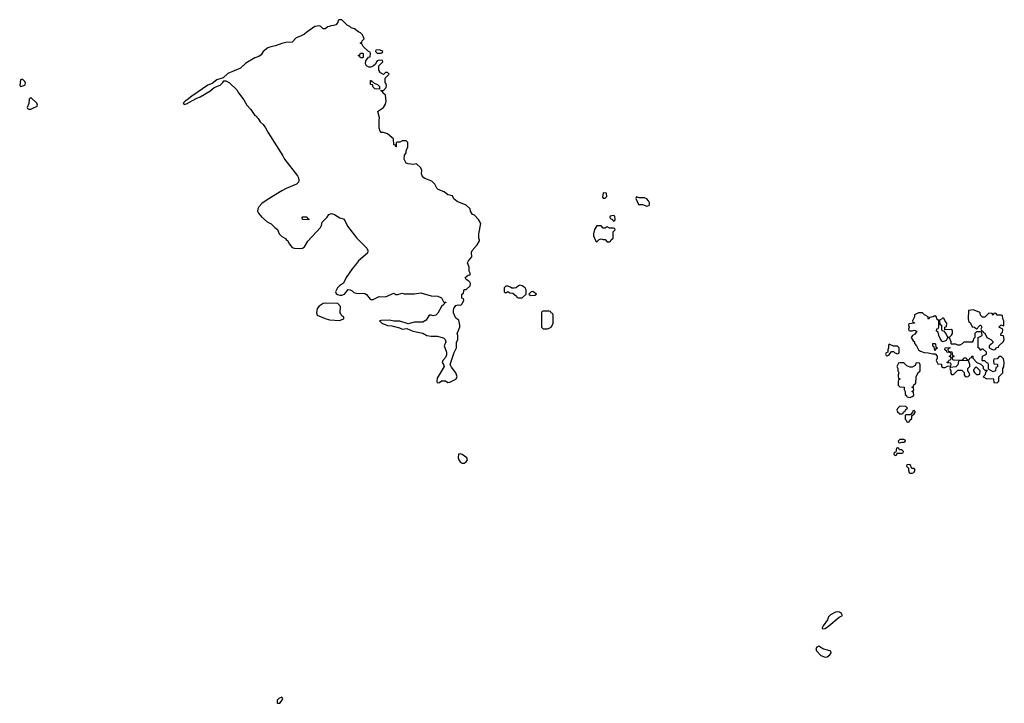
# Model space of a CAD drawing. Header units: inches. Extents: x 2701622 to 2964296, y 496201 to 720542.
# Tile 7 of 256: x 2742582 to 2752079, y 630843 to 637435. Entities that reach past the tile are written whole.
import ezdxf

# ---------------------------------------------------------------- set-up
doc = ezdxf.new("R2010")
doc.units = ezdxf.units.IN
doc.header["$MEASUREMENT"] = 0
doc.layers.add('C7643', color=7, linetype='Continuous')
doc.layers.add('C7653', color=7, linetype='Continuous')

msp = doc.modelspace()

# ---------------------------------------------------------------- linework, layer by layer
at = {"layer": 'C7643', "color": 4, "elevation": 4}
for points in [[(2745664.7, 637435.3), (2745654, 637430), (2745651.6, 637408.4), (2745632.7, 637387.3), (2745610, 637378), (2745583.6, 637376.4), (2745571.6, 637368.4), (2745552.7, 637367.3), (2745530, 637348), (2745508.4, 637348.4), (2745486, 637370), (2745474.6, 637374.6), (2745430, 637368.7), (2745350, 637314), (2745330, 637295.3), (2745290, 637275.3), (2745250, 637262), (2745210, 637218), (2745150, 637214), (2745110, 637205.2), (2745050, 637182), (2745005.4, 637174.6), (2744976.9, 637163.1), (2744930.9, 637129.1), (2744910, 637098), (2744890, 637082), (2744850, 637068.7), (2744764.5, 637015.5), (2744710.7, 636969.3), (2744590, 636915.3), (2744545.4, 636874.6), (2744483.8, 636856.2), (2744438.5, 636821.5), (2744397.5, 636802.5), (2744242, 636698), (2744198.5, 636661.5), (2744178, 636650), (2744158, 636630), (2744170, 636618), (2744190, 636624), (2744284.8, 636675.2), (2744324, 636690), (2744414.9, 636745.1), (2744458.9, 636781.1), (2744514.7, 636805.3), (2744541.2, 636830), (2744550, 636844.7), (2744570, 636846), (2744607.1, 636827.1), (2744678, 636758), (2744691.3, 636730), (2744743.5, 636663.5), (2744771.3, 636610), (2744810.8, 636570.8), (2744850, 636512), (2744864.7, 636504.7), (2744870, 636494), (2744883.6, 636483.6), (2744902, 636450), (2744930, 636424.7), (2744953.7, 636393.7), (2744976, 636350), (2745121.4, 636121.4), (2745134.8, 636090), (2745261, 635930), (2745270.5, 635910.5), (2745273.4, 635886.6), (2745270, 635868), (2745250.8, 635849.2), (2745152.5, 635807.5), (2745110, 635783.7), (2744970, 635698), (2744918.8, 635661.2), (2744887.3, 635630), (2744878.8, 635610), (2744877.3, 635590), (2744884.9, 635570), (2744915.1, 635535.1), (2744970, 635486.8), (2745006.8, 635466.8), (2745042, 635430), (2745070, 635412), (2745086, 635370), (2745110, 635346), (2745144.7, 635324.7), (2745154, 635310), (2745164.7, 635304.7), (2745182.8, 635270), (2745210, 635238.8), (2745230, 635230.8), (2745290, 635227.7), (2745310, 635231), (2745330, 635246), (2745360.7, 635299.3), (2745484, 635430), (2745493.2, 635450), (2745498, 635482), (2745548.7, 635530), (2745563.7, 635556.3), (2745590, 635566.8), (2745617.5, 635557.5), (2745670, 635526), (2745710.7, 635510.7), (2745744.1, 635444.1), (2745810, 635356), (2745830, 635331), (2745931.9, 635231.9), (2745940.7, 635210), (2745935.9, 635184.1), (2745848.8, 635111.2), (2745820.5, 635070), (2745787.3, 635032.7), (2745730, 634948.7), (2745704.9, 634895.1), (2745666.8, 634870), (2745647.3, 634850), (2745627.3, 634810), (2745635.3, 634795.3), (2745646.4, 634786.4), (2745670, 634778), (2745690, 634778), (2745715.3, 634790), (2745750, 634832), (2745768.4, 634831.6), (2745790, 634821), (2745806, 634806), (2745830, 634797.3), (2745910, 634796), (2745926.4, 634786.4), (2745961.4, 634741.4), (2745970, 634736), (2745990, 634736), (2746050, 634766.8), (2746110, 634762.8), (2746190, 634798), (2746210, 634786), (2746230, 634786), (2746270, 634798), (2746290, 634791), (2746390, 634791), (2746450, 634800.7), (2746550, 634771), (2746614, 634770), (2746650, 634752), (2746670, 634714), (2746692.7, 634712.7), (2746692.7, 634707.3), (2746678, 634702), (2746674, 634690), (2746650, 634668), (2746613.7, 634606.3), (2746594.4, 634585.6), (2746570, 634578), (2746550, 634586), (2746530, 634586), (2746503.6, 634536.4), (2746470, 634518), (2746390, 634518), (2746330, 634502), (2746250, 634528.7), (2746190, 634529), (2746150, 634539), (2746070, 634535.3), (2746054, 634530), (2746074, 634510), (2746130, 634487.3), (2746170, 634482.8), (2746244, 634464), (2746270, 634451.3), (2746316.9, 634456.9), (2746374, 634430), (2746470, 634411), (2746510, 634390.8), (2746550, 634382.8), (2746610, 634382.8), (2746670, 634366), (2746686, 634350), (2746691, 634330), (2746676, 634290), (2746698.8, 634230), (2746698, 634202), (2746690, 634178), (2746662, 634150), (2746659.6, 634140.4), (2746658, 634130), (2746671.3, 634110), (2746676, 634090), (2746610, 633978), (2746606, 633946), (2746610, 633934), (2746630, 633938), (2746650, 633952), (2746690, 633951.3), (2746710, 633938), (2746730, 633941), (2746788, 633970), (2746802, 633990), (2746788, 634030), (2746746, 634086), (2746734, 634110), (2746773.6, 634226.4), (2746795.3, 634270), (2746796.4, 634323.6), (2746808.4, 634351.6), (2746808.7, 634390), (2746802, 634410), (2746828.4, 634471.6), (2746828.7, 634490), (2746818, 634538), (2746790, 634558), (2746782, 634570), (2746765.2, 634610), (2746764.7, 634635.3), (2746769.1, 634650.9), (2746790, 634678), (2746810, 634684.7), (2746838, 634682), (2746850, 634694), (2746866, 634730), (2746862, 634742), (2746846, 634750), (2746846, 634790), (2746862, 634798), (2746870, 634834), (2746890, 634834), (2746928, 634870), (2746928.7, 634890), (2746923.1, 634903.1), (2746914.6, 634914.6), (2746888, 634930), (2746878, 634950), (2746908.7, 634971.3), (2746926, 634974), (2746928, 634990), (2746918, 635010), (2746918, 635050), (2746902.7, 635090), (2746910, 635111.3), (2746944, 635150), (2746939.3, 635190), (2746945.2, 635210), (2746994.6, 635265.4), (2747016.4, 635303.6), (2747018, 635310), (2747009, 635330), (2747009, 635370), (2747029, 635470), (2747008.7, 635510), (2746970, 635548.7), (2746950, 635558), (2746929, 635590), (2746928, 635610), (2746890, 635648), (2746802, 635682), (2746770, 635708), (2746755.3, 635735.3), (2746710, 635745.2), (2746676, 635776), (2746618.4, 635798.4), (2746605.2, 635810), (2746585.2, 635850), (2746556.6, 635876.6), (2746490, 635902.7), (2746481.2, 635910), (2746465.2, 635930), (2746459, 635950), (2746460.4, 635980.4), (2746450, 636006), (2746410, 636046), (2746382, 636038), (2746330, 636044), (2746310, 636053.2), (2746289.4, 636090), (2746292.7, 636127.3), (2746308.7, 636150), (2746308.9, 636171.1), (2746326, 636210), (2746326, 636250), (2746310, 636266), (2746270, 636268), (2746250, 636255.3), (2746224.7, 636255.3), (2746214, 636250), (2746214, 636210), (2746210, 636208), (2746206, 636226), (2746189.2, 636230), (2746188, 636288), (2746170, 636298), (2746130, 636335.3), (2746090, 636348.7), (2746070, 636348.7), (2746060.2, 636360.2), (2746048.7, 636390), (2746048, 636470), (2746054, 636490), (2746038, 636550), (2746042, 636558), (2746092.5, 636587.5), (2746110, 636622), (2746116, 636650), (2746108.9, 636708.9), (2746086, 636730), (2746082, 636742), (2746070, 636746), (2746066, 636754), (2746090, 636754), (2746118, 636782), (2746120.4, 636800.4), (2746116.4, 636816.4), (2746106, 636830), (2746106, 636870), (2746146, 636910), (2746130, 636926), (2746110, 636926), (2746090, 636906), (2746063.1, 636923.1), (2746046, 636950), (2746046, 636990), (2746086, 637030), (2746082, 637042), (2746050, 637046), (2746030, 637038), (2746022, 637030), (2746012.7, 637007.3), (2745994, 636990), (2745970, 636978), (2745950, 636978), (2745926, 636990), (2745918, 637010), (2745920.4, 637039.6), (2745947.3, 637072.7), (2745962, 637078), (2745966, 637110), (2745962, 637122), (2745947.3, 637127.3), (2745896.4, 637176.4), (2745882, 637202), (2745866, 637210), (2745882, 637218), (2745886, 637230), (2745906, 637250), (2745888, 637290), (2745870, 637308), (2745854.6, 637314.6), (2745810, 637348), (2745778, 637358), (2745766, 637370), (2745742, 637382), (2745690, 637434)], [(2745870, 637066), (2745862, 637082), (2745846, 637090), (2745862, 637098), (2745870, 637114), (2745890, 637114), (2745894, 637110), (2745894, 637070), (2745890, 637066)], [(2746050, 637146), (2746018, 637142), (2746014, 637130), (2746030, 637114), (2746070, 637114), (2746082, 637118), (2746086, 637130), (2746076.4, 637136.4)], [(2742610, 636861.2), (2742590, 636855.3), (2742582, 636802), (2742592, 636792), (2742630, 636804.9), (2742636, 636810), (2742637, 636823), (2742630, 636839.3)], [(2746050, 636766), (2746008.4, 636768.4), (2745990, 636786), (2745986, 636806), (2745966, 636810), (2745966, 636850), (2745974, 636850), (2745978, 636838), (2745990, 636834), (2746002, 636822), (2746034, 636810), (2746052, 636792), (2746054, 636766)], [(2742690, 636686), (2742674, 636670), (2742671.6, 636628.4), (2742654, 636590), (2742658, 636578), (2742670, 636574), (2742690, 636574), (2742710, 636582), (2742750, 636602), (2742755.3, 636610), (2742748, 636630)], [(2748210, 635766), (2748203.6, 635723.6), (2748210, 635714), (2748230, 635714), (2748246, 635730), (2748242, 635762)], [(2748530, 635726), (2748524.7, 635710), (2748550, 635654), (2748590, 635652), (2748630, 635638), (2748650, 635644.7), (2748655.3, 635650), (2748655.3, 635670), (2748648, 635690), (2748630, 635708), (2748610, 635718), (2748556.4, 635716.4)], [(2748310, 635546), (2748278, 635542), (2748274, 635530), (2748278, 635518), (2748292.7, 635512.7), (2748310, 635494), (2748322, 635498), (2748326, 635510), (2748322, 635542)], [(2745370, 635506), (2745310, 635509), (2745306, 635530), (2745310, 635534), (2745350, 635534), (2745358, 635518), (2745370, 635514)], [(2748190, 635446), (2748150, 635446), (2748127.1, 635412.9), (2748118, 635370), (2748118, 635350), (2748138, 635298), (2748150, 635294), (2748170, 635314), (2748190, 635322), (2748210, 635314), (2748230, 635314), (2748250, 635294), (2748270, 635294), (2748282, 635298), (2748287.3, 635312.7), (2748306, 635330), (2748306, 635390), (2748326, 635410), (2748322, 635422), (2748310, 635426), (2748270, 635426), (2748250, 635438), (2748230, 635426), (2748210, 635426)], [(2747405.4, 634874.6), (2747394, 634870), (2747371.6, 634848.4), (2747350, 634846), (2747330, 634846), (2747316.4, 634856.4), (2747290, 634866), (2747270, 634866), (2747254, 634850), (2747254, 634810), (2747263.6, 634803.6), (2747270, 634802), (2747290, 634814), (2747310, 634802), (2747339.6, 634799.6), (2747374, 634770), (2747378, 634758), (2747390, 634754), (2747430, 634754), (2747466, 634790), (2747468, 634810), (2747468, 634830), (2747458, 634850), (2747430, 634868)], [(2747530, 634814), (2747514, 634810), (2747494, 634790), (2747510, 634774), (2747550, 634778), (2747568, 634790)], [(2745530, 634702), (2745510, 634697.2), (2745470, 634672.3), (2745450.7, 634650), (2745444.9, 634610), (2745450, 634584.7), (2745530, 634552.7), (2745570, 634542.4), (2745670, 634534), (2745690, 634542.8), (2745708, 634550), (2745707.3, 634567.3), (2745690, 634578), (2745678, 634598), (2745674, 634610), (2745675.3, 634670), (2745650, 634698)], [(2747690, 634626), (2747630, 634626), (2747618, 634622), (2747614, 634610), (2747614, 634470), (2747630, 634454), (2747670, 634454), (2747690, 634462), (2747710, 634474), (2747728, 634510), (2747726, 634590), (2747722, 634602), (2747707.3, 634607.3), (2747702, 634622)], [(2746830, 633248), (2746814, 633246), (2746812, 633210), (2746818, 633190), (2746831, 633171), (2746850, 633158), (2746870, 633158), (2746889, 633171), (2746902, 633190), (2746895.3, 633210), (2746850, 633242)], [(2745110, 630902), (2745082, 630890), (2745065.5, 630874.5), (2745066.2, 630846.2), (2745070, 630842.8), (2745090, 630844.9), (2745113.6, 630873.6), (2745119, 630890)]]:
    msp.add_lwpolyline(points, close=True, dxfattribs=at)
at = {"layer": 'C7653', "color": 4, "elevation": 4}
for points in [[(2751290, 634608), (2751250, 634608), (2751214, 634590), (2751212, 634570), (2751194, 634530), (2751198, 634518), (2751210, 634514), (2751211.6, 634508.4), (2751158, 634502), (2751154, 634490), (2751162, 634470), (2751154, 634450), (2751158, 634438), (2751170, 634434), (2751190, 634434), (2751210, 634442), (2751234, 634430), (2751216.9, 634403.1), (2751194, 634390), (2751182, 634370), (2751199.6, 634339.6), (2751212, 634330), (2751212.7, 634312.7), (2751231.6, 634291.6), (2751252, 634250), (2751270, 634238), (2751305.4, 634225.4), (2751343.6, 634223.6), (2751390, 634212), (2751412.7, 634212.7), (2751431.6, 634191.6), (2751432, 634170), (2751422, 634150), (2751438, 634118), (2751472.7, 634112.7), (2751474, 634090), (2751490, 634082), (2751510, 634082), (2751530, 634094), (2751562, 634098), (2751566, 634110), (2751562, 634122), (2751530, 634126), (2751526, 634130), (2751542, 634138), (2751547.3, 634152.7), (2751562, 634158), (2751566, 634170), (2751562, 634182), (2751546, 634190), (2751562, 634198), (2751566, 634210), (2751562, 634222), (2751526, 634230), (2751522, 634242), (2751506, 634250), (2751508.4, 634271.6), (2751552.7, 634272.7), (2751552.7, 634267.3), (2751538, 634262), (2751534, 634250), (2751538, 634238), (2751572.7, 634232.7), (2751578, 634198), (2751594, 634190), (2751578, 634182), (2751574, 634170), (2751578, 634158), (2751590, 634154), (2751667.3, 634152.7), (2751682, 634158), (2751690, 634174), (2751710, 634174), (2751718, 634158), (2751730, 634154), (2751742, 634158), (2751747.3, 634172.7), (2751762, 634178), (2751770, 634194), (2751774, 634190), (2751774, 634170), (2751814, 634130), (2751852.7, 634112.7), (2751874, 634090), (2751874, 634070), (2751890, 634054), (2751914, 634054), (2751902, 634038), (2751891.6, 634008.4), (2751874, 633990), (2751910, 633972), (2751970, 633974), (2751974, 633970), (2751978, 633938), (2752010, 633934), (2752026, 633950), (2752026, 633990), (2752066, 634030), (2752066, 634070), (2752073.6, 634086.4), (2752079, 634130), (2752075.3, 634150), (2752070, 634166), (2752050, 634186), (2752030, 634186), (2752010, 634166), (2751978, 634162), (2751974, 634150), (2751978, 634118), (2752010, 634114), (2752014, 634110), (2752012.7, 634087.3), (2751998, 634082), (2751994, 634050), (2751970, 634038), (2751926, 634066), (2751926, 634110), (2751922, 634122), (2751910, 634126), (2751890, 634146), (2751870, 634146), (2751866, 634150), (2751868, 634190), (2751906, 634210), (2751906, 634230), (2751876.4, 634256.4), (2751862, 634258), (2751850, 634246), (2751842, 634262), (2751826, 634270), (2751826, 634370), (2751866, 634390), (2751862, 634422), (2751850, 634426), (2751810, 634426), (2751794, 634410), (2751794, 634370), (2751782, 634358), (2751779.6, 634340.4), (2751770, 634326), (2751690, 634326), (2751674, 634310), (2751650, 634298), (2751630, 634298), (2751610, 634306), (2751570, 634306), (2751566, 634310), (2751566, 634330), (2751550, 634366), (2751530, 634366), (2751516.9, 634343.1), (2751490, 634328), (2751476.4, 634336.4), (2751460.2, 634360.2), (2751446, 634390), (2751442, 634422), (2751426, 634430), (2751427.3, 634452.7), (2751442, 634458), (2751446, 634470), (2751446, 634530), (2751442, 634542), (2751428.4, 634548.4), (2751426, 634570), (2751410, 634578), (2751391.6, 634568.4), (2751372.7, 634567.3), (2751358, 634562), (2751350, 634546), (2751346, 634550), (2751346, 634570), (2751310, 634588)], [(2751778, 634638), (2751734, 634630), (2751732, 634550), (2751738, 634518), (2751750, 634514), (2751770, 634474), (2751791.6, 634471.6), (2751810, 634454), (2751822, 634458), (2751826, 634470), (2751846, 634490), (2751854, 634490), (2751862, 634470), (2751854, 634450), (2751858, 634438), (2751872.7, 634432.7), (2751878, 634418), (2751892.7, 634412.7), (2751911.6, 634371.6), (2751950, 634352), (2751971.3, 634330), (2751963.6, 634316.4), (2751934, 634290), (2751934, 634270), (2751970, 634252), (2751990, 634254), (2752007.3, 634272.7), (2752022, 634278), (2752026, 634290), (2752070, 634332), (2752079, 634350), (2752070, 634386), (2752046, 634390), (2752047.3, 634412.7), (2752062, 634418), (2752066, 634450), (2752026, 634470), (2752050, 634494), (2752070, 634482), (2752075.3, 634490), (2752075.3, 634530), (2752066, 634550), (2752062, 634582), (2752050, 634586), (2752010, 634586), (2752002, 634602), (2751990, 634606), (2751978, 634602), (2751970, 634586), (2751962, 634602), (2751930, 634606), (2751890, 634568), (2751870, 634568), (2751850, 634586), (2751847.3, 634607.3), (2751836.4, 634616.4)], [(2751490, 634558), (2751482, 634558), (2751472.7, 634547.3), (2751458, 634542), (2751454, 634530), (2751458, 634498), (2751474, 634490), (2751474, 634450), (2751478, 634438), (2751494, 634434), (2751514, 634410), (2751530, 634374), (2751550, 634374), (2751570, 634394), (2751578, 634410), (2751578, 634438), (2751567.3, 634447.3), (2751506, 634446), (2751506, 634470), (2751522, 634478), (2751526, 634510), (2751507.3, 634527.3), (2751498, 634550)], [(2750970, 634306), (2750962, 634298), (2750962, 634270), (2750954, 634250), (2750954, 634230), (2750938, 634222), (2750934, 634210), (2750938, 634198), (2750950, 634194), (2750970, 634202), (2750990, 634234), (2751010, 634234), (2751023.6, 634223.6), (2751050, 634214), (2751062, 634218), (2751066, 634230), (2751066, 634270), (2751050, 634286), (2751010, 634286)], [(2751410, 634246), (2751402, 634282), (2751388.4, 634288.4), (2751390, 634312), (2751410, 634314), (2751414, 634310), (2751418, 634278), (2751431.6, 634271.6), (2751430, 634266), (2751418, 634262)], [(2751230, 634126), (2751218, 634102), (2751190, 634086), (2751170, 634086), (2751138, 634098), (2751110, 634126), (2751070, 634126), (2751058, 634122), (2751042, 634090), (2751051.6, 634071.6), (2751052, 634050), (2751062, 634030), (2751054, 634010), (2751054, 633990), (2751058, 633978), (2751074, 633970), (2751058, 633962), (2751054, 633950), (2751054, 633910), (2751070, 633894), (2751114, 633890), (2751114, 633870), (2751122, 633850), (2751122, 633822), (2751134, 633810), (2751138, 633798), (2751170, 633792), (2751190, 633802), (2751206, 633810), (2751202, 633842), (2751188, 633850), (2751202, 633858), (2751206, 633870), (2751202, 633882), (2751186, 633890), (2751202, 633898), (2751207.3, 633912.7), (2751226, 633930), (2751228.4, 633991.6), (2751247.3, 634032.7), (2751262, 634038), (2751266, 634050), (2751267.3, 634107.3), (2751262, 634122)], [(2751652.7, 634147.3), (2751638, 634142), (2751631.6, 634108.4), (2751612.7, 634087.3), (2751558, 634082), (2751554, 634070), (2751562, 634050), (2751563.6, 634023.6), (2751570, 634014), (2751590, 634014), (2751630, 634054), (2751670, 634054), (2751692, 634032), (2751692, 634010), (2751699.6, 633999.6), (2751710, 633992), (2751730, 633994), (2751746, 634010), (2751736.4, 634036.4), (2751726, 634050), (2751726, 634070), (2751746, 634090), (2751746, 634110), (2751738, 634138), (2751730, 634146)], [(2751810, 634086), (2751798, 634082), (2751794, 634070), (2751782, 634058), (2751782, 634050), (2751790, 634034), (2751810, 634014), (2751830, 634014), (2751842, 634018), (2751846, 634050)], [(2751072.7, 633707.3), (2751050, 633686), (2751042, 633670), (2751050, 633654), (2751070, 633634), (2751090, 633634), (2751102, 633638), (2751107.3, 633652.7), (2751122, 633658), (2751127.3, 633672.7), (2751146, 633690), (2751130, 633706)], [(2751210, 633666), (2751198, 633662), (2751194, 633646), (2751190, 633646), (2751174, 633626), (2751130, 633626), (2751122, 633618), (2751122, 633582), (2751132.7, 633572.7), (2751138, 633558), (2751150, 633554), (2751162, 633558), (2751167.3, 633572.7), (2751186, 633590), (2751186, 633614), (2751210, 633634), (2751218, 633650), (2751218, 633658)], [(2751110, 633386), (2751070, 633386), (2751054, 633370), (2751058, 633358), (2751070, 633354), (2751090, 633362), (2751110, 633362), (2751126, 633370), (2751122, 633382)], [(2751050, 633306), (2751038, 633302), (2751034, 633266), (2751018, 633262), (2751014, 633250), (2751018, 633238), (2751030, 633234), (2751042, 633238), (2751046, 633254), (2751090, 633254), (2751102, 633258), (2751106, 633270), (2751090, 633286), (2751067.3, 633287.3), (2751062, 633302)], [(2751170, 633146), (2751138, 633142), (2751134, 633130), (2751154, 633110), (2751154, 633090), (2751162, 633070), (2751170, 633062), (2751190, 633062), (2751206, 633070), (2751218, 633090), (2751210, 633106), (2751187.3, 633107.3)], [(2750470, 631725.1), (2750450, 631722), (2750402.7, 631697.2), (2750384, 631676), (2750373.3, 631646.7), (2750330.8, 631590), (2750321, 631570), (2750322.8, 631562.8), (2750330, 631561), (2750350, 631565.5), (2750386, 631590), (2750486.7, 631673.3), (2750518, 631690), (2750509.2, 631710), (2750490, 631722)], [(2750290, 631394.5), (2750270, 631385.2), (2750262.4, 631370), (2750266.4, 631350), (2750310, 631305.3), (2750350, 631287.2), (2750370, 631290.4), (2750396.2, 631310), (2750409.3, 631330), (2750404.7, 631344.7), (2750328.4, 631368.4)]]:
    msp.add_lwpolyline(points, close=True, dxfattribs=at)

doc.saveas('drawing.dxf')
